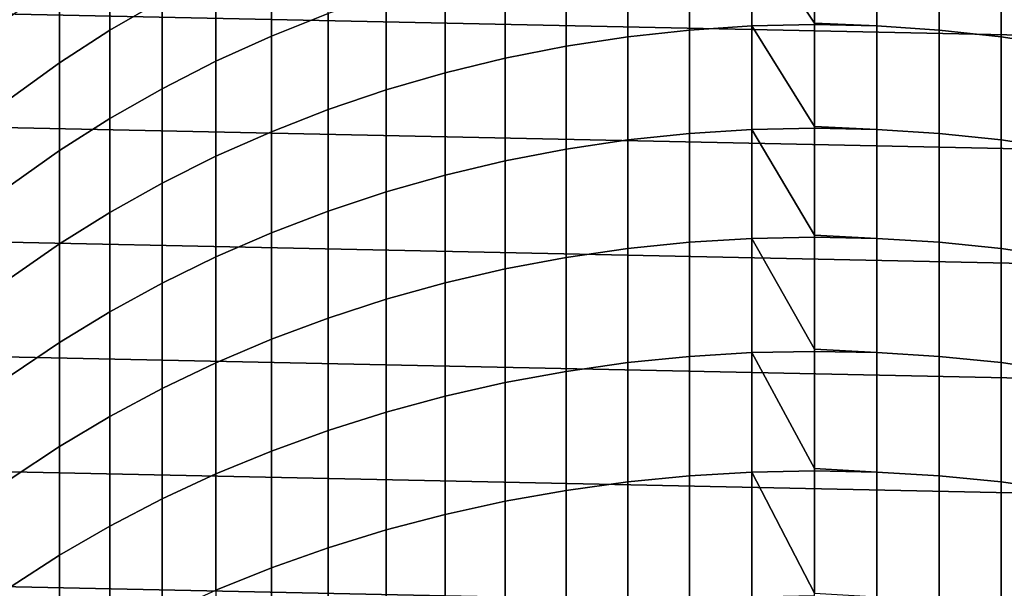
# Model space of a CAD drawing. Header units: metres. Extents: x -29 to 117, y -464 to 29.
# Tile 99 of 256: x -8.38 to 2, y -1.66 to 4.34. Entities that reach past the tile are written whole.
import ezdxf

# ---------------------------------------------------------------- set-up
doc = ezdxf.new("R2010")
doc.units = ezdxf.units.M
doc.layers.add('solid_24_501_056_XXX', color=7, linetype='CONTINUOUS')

msp = doc.modelspace()

# ---------------------------------------------------------------- linework, layer by layer
at = {"layer": 'solid_24_501_056_XXX'}
for points in [[(28.672085, 3.622384, -99.5), (-28.495304, 4.819527, -99.5), (-28.268473, 6.008511, -99.5), (28.495304, 4.819527, -99.5)], [(-7.426487, 4.227945, 208.995193), (-6.876532, 4.548454, 209.164444), (-6.876532, 5.426482, 207.429428), (-7.426487, 5.100294, 207.271408)], [(-5.725124, 4.165187, 211.185791), (-5.126626, 4.403757, 211.322556), (-5.126626, 5.356755, 209.591263), (-5.725124, 5.113584, 209.46286)], [(-1.315188, 4.229852, 213.539963), (-0.658439, 4.272351, 213.56633), (-0.658439, 5.303285, 211.838242), (-1.315188, 5.259896, 211.81337)], [(0, 4.302424, 213.549484), (0, 5.31776, 211.846542), (-0.658439, 5.303285, 211.838242)], [(-0.658439, 4.272351, 213.56633), (0, 4.28653, 213.575119), (0, 4.302424, 213.549484), (-0.658439, 5.303285, 211.838242)], [(0.658439, 5.303285, 211.838242), (0, 5.31776, 211.846542), (0, 4.302424, 213.549484), (0.658439, 4.272351, 213.56633)], [(0.658439, 4.272351, 213.56633), (1.315188, 4.229852, 213.539963), (1.315188, 5.259896, 211.81337), (0.658439, 5.303285, 211.838242)], [(-1.968561, 4.15914, 213.496094), (-1.315188, 4.229852, 213.539963), (-1.315188, 5.259896, 211.81337), (-1.968561, 5.187705, 211.771988)], [(1.315188, 4.229852, 213.539963), (1.968561, 4.15914, 213.496094), (1.968561, 5.187705, 211.771988), (1.315188, 5.259896, 211.81337)], [(-7.957378, 3.883216, 208.813156), (-7.426487, 4.227945, 208.995193), (-7.426487, 5.100294, 207.271408), (-7.957378, 4.749456, 207.10144)], [(-6.308926, 3.900626, 211.034119), (-5.725124, 4.165187, 211.185791), (-5.725124, 5.113584, 209.46286), (-6.308926, 4.84392, 209.320465)], [(-3.258483, 3.933879, 213.356354), (-2.616881, 4.060398, 213.434845), (-2.616881, 5.086896, 211.714188), (-3.258483, 4.95773, 211.640137)], [(-2.616881, 4.060398, 213.434845), (-1.968561, 4.15914, 213.496094), (-1.968561, 5.187705, 211.771988), (-2.616881, 5.086896, 211.714188)], [(1.968561, 4.15914, 213.496094), (2.616881, 4.060398, 213.434845), (2.616881, 5.086896, 211.714188), (1.968561, 5.187705, 211.771988)], [(-3.891721, 3.779907, 213.260834), (-3.258483, 3.933879, 213.356354), (-3.258483, 4.95773, 211.640137), (-3.891721, 4.800537, 211.550018)], [(28.798632, 2.418251, -99.5), (-28.672085, 3.622384, -99.5), (-28.495304, 4.819527, -99.5), (28.672085, 3.622384, -99.5)], [(-6.876532, 3.610752, 210.867935), (-6.308926, 3.900626, 211.034119), (-6.308926, 4.84392, 209.320465), (-6.876532, 4.548454, 209.164444)], [(-4.514968, 3.598879, 213.148529), (-3.891721, 3.779907, 213.260834), (-3.891721, 4.800537, 211.550018), (-4.514968, 4.615721, 211.444077)], [(-8.467842, 3.515152, 208.61879), (-7.957378, 3.883216, 208.813156), (-7.957378, 4.749456, 207.10144), (-8.467842, 4.37487, 206.919968)], [(-5.126626, 3.391259, 213.01973), (-4.514968, 3.598879, 213.148529), (-4.514968, 4.615721, 211.444077), (-5.126626, 4.403757, 211.322556)], [(-7.426487, 3.296309, 210.687668), (-6.876532, 3.610752, 210.867935), (-6.876532, 4.548454, 209.164444), (-7.426487, 4.227945, 208.995193)], [(-5.725124, 3.157579, 212.874771), (-5.126626, 3.391259, 213.01973), (-5.126626, 4.403757, 211.322556), (-5.725124, 4.165187, 211.185791)], [(-1.315188, 3.140518, 215.229767), (-0.658439, 3.182077, 215.257584), (-0.658439, 4.272351, 213.56633), (-1.315188, 4.229852, 213.539963)], [(0, 3.213835, 215.240128), (0, 4.28653, 213.575119), (-0.658439, 4.272351, 213.56633)], [(-0.658439, 3.182077, 215.257584), (0, 3.195942, 215.266876), (0, 3.213835, 215.240128), (-0.658439, 4.272351, 213.56633)], [(0.658439, 4.272351, 213.56633), (0, 4.302424, 213.549484), (0, 4.28653, 213.575119)], [(0.658439, 4.272351, 213.56633), (0, 4.28653, 213.575119), (0, 3.213835, 215.240128), (0.658439, 3.182077, 215.257584)], [(0.658439, 3.182077, 215.257584), (1.315188, 3.140518, 215.229767), (1.315188, 4.229852, 213.539963), (0.658439, 4.272351, 213.56633)], [(-7.957378, 2.958104, 210.493774), (-7.426487, 3.296309, 210.687668), (-7.426487, 4.227945, 208.995193), (-7.957378, 3.883216, 208.813156)], [(-6.308926, 2.89844, 212.714005), (-5.725124, 3.157579, 212.874771), (-5.725124, 4.165187, 211.185791), (-6.308926, 3.900626, 211.034119)], [(-2.616881, 2.974814, 215.118835), (-1.968561, 3.071371, 215.183472), (-1.968561, 4.15914, 213.496094), (-2.616881, 4.060398, 213.434845)], [(-1.968561, 3.071371, 215.183472), (-1.315188, 3.140518, 215.229767), (-1.315188, 4.229852, 213.539963), (-1.968561, 4.15914, 213.496094)], [(1.315188, 3.140518, 215.229767), (1.968561, 3.071371, 215.183472), (1.968561, 4.15914, 213.496094), (1.315188, 4.229852, 213.539963)], [(1.968561, 3.071371, 215.183472), (2.616881, 2.974814, 215.118835), (2.616881, 4.060398, 213.434845), (1.968561, 4.15914, 213.496094)], [(-3.258483, 2.851094, 215.035995), (-2.616881, 2.974814, 215.118835), (-2.616881, 4.060398, 213.434845), (-3.258483, 3.933879, 213.356354)], [(-8.467842, 2.597006, 210.286774), (-7.957378, 2.958104, 210.493774), (-7.957378, 3.883216, 208.813156), (-8.467842, 3.515152, 208.61879)], [(-6.876532, 2.614506, 212.537872), (-6.308926, 2.89844, 212.714005), (-6.308926, 3.900626, 211.034119), (-6.876532, 3.610752, 210.867935)], [(-3.891721, 2.70053, 214.935196), (-3.258483, 2.851094, 215.035995), (-3.258483, 3.933879, 213.356354), (-3.891721, 3.779907, 213.260834)], [(-4.514968, 2.523507, 214.816681), (-3.891721, 2.70053, 214.935196), (-3.891721, 3.779907, 213.260834), (-4.514968, 3.598879, 213.148529)], [(28.874641, 1.210391, -99.5), (-28.798632, 2.418251, -99.5), (-28.672085, 3.622384, -99.5), (28.798632, 2.418251, -99.5)], [(-7.426487, 2.306507, 212.346802), (-6.876532, 2.614506, 212.537872), (-6.876532, 3.610752, 210.867935), (-7.426487, 3.296309, 210.687668)], [(-5.126626, 2.320481, 214.680756), (-4.514968, 2.523507, 214.816681), (-4.514968, 3.598879, 213.148529), (-5.126626, 3.391259, 213.01973)], [(-5.725124, 2.091972, 214.527771), (-5.126626, 2.320481, 214.680756), (-5.126626, 3.391259, 213.01973), (-5.725124, 3.157579, 212.874771)], [(-7.957378, 1.975234, 212.141296), (-7.426487, 2.306507, 212.346802), (-7.426487, 3.296309, 210.687668), (-7.957378, 2.958104, 210.493774)], [(-6.308926, 1.838567, 214.358124), (-5.725124, 2.091972, 214.527771), (-5.725124, 3.157579, 212.874771), (-6.308926, 2.89844, 212.714005)], [(-1.968561, 1.925708, 216.832092), (-1.315188, 1.993207, 216.880753), (-1.315188, 3.140518, 215.229767), (-1.968561, 3.071371, 215.183472)], [(-1.315188, 1.993207, 216.880753), (-0.658439, 2.033776, 216.910004), (-0.658439, 3.182077, 215.257584), (-1.315188, 3.140518, 215.229767)], [(0, 2.067294, 216.892029), (0, 3.195942, 215.266876), (-0.658439, 3.182077, 215.257584)], [(-0.658439, 2.033776, 216.910004), (0, 2.04731, 216.919769), (0, 2.067294, 216.892029), (-0.658439, 3.182077, 215.257584)], [(0.658439, 3.182077, 215.257584), (0, 3.213835, 215.240128), (0, 3.195942, 215.266876)], [(0.658439, 3.182077, 215.257584), (0, 3.195942, 215.266876), (0, 2.067294, 216.892029), (0.658439, 2.033776, 216.910004)], [(0.658439, 2.033776, 216.910004), (1.315188, 1.993207, 216.880753), (1.315188, 3.140518, 215.229767), (0.658439, 3.182077, 215.257584)], [(1.315188, 1.993207, 216.880753), (1.968561, 1.925708, 216.832092), (1.968561, 3.071371, 215.183472), (1.315188, 3.140518, 215.229767)], [(-2.616881, 1.831452, 216.764145), (-1.968561, 1.925708, 216.832092), (-1.968561, 3.071371, 215.183472), (-2.616881, 2.974814, 215.118835)], [(1.968561, 1.925708, 216.832092), (2.616881, 1.831452, 216.764145), (2.616881, 2.974814, 215.118835), (1.968561, 3.071371, 215.183472)], [(-8.467842, 1.621536, 211.921875), (-7.957378, 1.975234, 212.141296), (-7.957378, 2.958104, 210.493774), (-8.467842, 2.597006, 210.286774)], [(-3.258483, 1.710681, 216.677063), (-2.616881, 1.831452, 216.764145), (-2.616881, 2.974814, 215.118835), (-3.258483, 2.851094, 215.035995)], [(-6.876532, 1.560916, 214.172241), (-6.308926, 1.838567, 214.358124), (-6.308926, 2.89844, 212.714005), (-6.876532, 2.614506, 212.537872)], [(-3.891721, 1.563705, 216.571106), (-3.258483, 1.710681, 216.677063), (-3.258483, 2.851094, 215.035995), (-3.891721, 2.70053, 214.935196)], [(-4.514968, 1.390901, 216.446518), (-3.891721, 1.563705, 216.571106), (-3.891721, 2.70053, 214.935196), (-4.514968, 2.523507, 214.816681)], [(-7.426487, 1.259733, 213.970596), (-6.876532, 1.560916, 214.172241), (-6.876532, 2.614506, 212.537872), (-7.426487, 2.306507, 212.346802)], [(-5.126626, 1.192713, 216.303635), (-4.514968, 1.390901, 216.446518), (-4.514968, 2.523507, 214.816681), (-5.126626, 2.320481, 214.680756)], [(28.9, 0, -99.5), (-28.874641, 1.210391, -99.5), (-28.798632, 2.418251, -99.5), (28.874641, 1.210391, -99.5)], [(-7.957378, 0.935789, 213.753708), (-7.426487, 1.259733, 213.970596), (-7.426487, 2.306507, 212.346802), (-7.957378, 1.975234, 212.141296)], [(-5.725124, 0.96965, 216.142807), (-5.126626, 1.192713, 216.303635), (-5.126626, 2.320481, 214.680756), (-5.725124, 2.091972, 214.527771)], [(-6.308926, 0.722284, 215.964462), (-5.725124, 0.96965, 216.142807), (-5.725124, 2.091972, 214.527771), (-6.308926, 1.838567, 214.358124)], [(-8.467842, 0.589918, 213.522156), (-7.957378, 0.935789, 213.753708), (-7.957378, 1.975234, 212.141296), (-8.467842, 1.621536, 211.921875)], [(-1.968561, 0.72353, 218.439972), (-1.315188, 0.789299, 218.490952), (-1.315188, 1.993207, 216.880753), (-1.968561, 1.925708, 216.832092)], [(-1.315188, 0.789299, 218.490952), (-0.658439, 0.828829, 218.521591), (-0.658439, 2.033776, 216.910004), (-1.315188, 1.993207, 216.880753)], [(0, 0.864182, 218.503189), (0, 2.04731, 216.919769), (-0.658439, 2.033776, 216.910004)], [(-0.658439, 0.828829, 218.521591), (0, 0.842017, 218.531815), (0, 0.864182, 218.503189), (-0.658439, 2.033776, 216.910004)], [(0.658439, 2.033776, 216.910004), (0, 2.067294, 216.892029), (0, 2.04731, 216.919769)], [(0.658439, 2.033776, 216.910004), (0, 2.04731, 216.919769), (0, 0.864182, 218.503189), (0.658439, 0.828829, 218.521591)], [(0.658439, 0.828829, 218.521591), (1.315188, 0.789299, 218.490952), (1.315188, 1.993207, 216.880753), (0.658439, 2.033776, 216.910004)], [(1.315188, 0.789299, 218.490952), (1.968561, 0.72353, 218.439972), (1.968561, 1.925708, 216.832092), (1.315188, 1.993207, 216.880753)], [(-2.616881, 0.631688, 218.36879), (-1.968561, 0.72353, 218.439972), (-1.968561, 1.925708, 216.832092), (-2.616881, 1.831452, 216.764145)], [(1.968561, 0.72353, 218.439972), (2.616881, 0.631688, 218.36879), (2.616881, 1.831452, 216.764145), (1.968561, 1.925708, 216.832092)], [(-6.876532, 0.451251, 215.769058), (-6.308926, 0.722284, 215.964462), (-6.308926, 1.838567, 214.358124), (-6.876532, 1.560916, 214.172241)], [(-3.258483, 0.514011, 218.277573), (-2.616881, 0.631688, 218.36879), (-2.616881, 1.831452, 216.764145), (-3.258483, 1.710681, 216.677063)], [(-3.891721, 0.370801, 218.16658), (-3.258483, 0.514011, 218.277573), (-3.258483, 1.710681, 216.677063), (-3.891721, 1.563705, 216.571106)], [(-7.426487, 0.157245, 215.557083), (-6.876532, 0.451251, 215.769058), (-6.876532, 1.560916, 214.172241), (-7.426487, 1.259733, 213.970596)], [(-4.514968, 0.202424, 218.036072), (-3.891721, 0.370801, 218.16658), (-3.891721, 1.563705, 216.571106), (-4.514968, 1.390901, 216.446518)], [(-5.126626, 0.009314, 217.886383), (-4.514968, 0.202424, 218.036072), (-4.514968, 1.390901, 216.446518), (-5.126626, 1.192713, 216.303635)], [(-7.957378, -0.158978, 215.329102), (-7.426487, 0.157245, 215.557083), (-7.426487, 1.259733, 213.970596), (-7.957378, 0.935789, 213.753708)], [(28.874641, -1.210391, -99.5), (-28.9, 0, -99.5), (-28.874641, 1.210391, -99.5), (28.9, 0, -99.5)], [(-5.725124, -0.208035, 217.717926), (-5.126626, 0.009314, 217.886383), (-5.126626, 1.192713, 216.303635), (-5.725124, 0.96965, 216.142807)], [(-8.467842, -0.496606, 215.085678), (-7.957378, -0.158978, 215.329102), (-7.957378, 0.935789, 213.753708), (-8.467842, 0.589918, 213.522156)], [(-6.308926, -0.449063, 217.531097), (-5.725124, -0.208035, 217.717926), (-5.725124, 0.96965, 216.142807), (-6.308926, 0.722284, 215.964462)], [(0, -0.394056, 220.071686), (0, 0.842017, 218.531815), (-0.658439, 0.828829, 218.521591)], [(0.658439, 0.828829, 218.521591), (0, 0.864182, 218.503189), (0, 0.842017, 218.531815)], [(0.658439, 0.828829, 218.521591), (0, 0.842017, 218.531815), (0, -0.394056, 220.071686), (0.658439, -0.431311, 220.090393)], [(-1.968561, -0.533715, 220.005157), (-1.315188, -0.469754, 220.058395), (-1.315188, 0.789299, 218.490952), (-1.968561, 0.72353, 218.439972)], [(-1.315188, -0.469754, 220.058395), (-0.658439, -0.431311, 220.090393), (-0.658439, 0.828829, 218.521591), (-1.315188, 0.789299, 218.490952)], [(-0.658439, -0.431311, 220.090393), (0, -0.418486, 220.101059), (0, -0.394056, 220.071686), (-0.658439, 0.828829, 218.521591)], [(0.658439, -0.431311, 220.090393), (1.315188, -0.469754, 220.058395), (1.315188, 0.789299, 218.490952), (0.658439, 0.828829, 218.521591)], [(1.315188, -0.469754, 220.058395), (1.968561, -0.533715, 220.005157), (1.968561, 0.72353, 218.439972), (1.315188, 0.789299, 218.490952)], [(-6.876532, -0.713153, 217.326416), (-6.308926, -0.449063, 217.531097), (-6.308926, 0.722284, 215.964462), (-6.876532, 0.451251, 215.769058)], [(-3.258483, -0.737472, 219.835602), (-2.616881, -0.623031, 219.930832), (-2.616881, 0.631688, 218.36879), (-3.258483, 0.514011, 218.277573)], [(-2.616881, -0.623031, 219.930832), (-1.968561, -0.533715, 220.005157), (-1.968561, 0.72353, 218.439972), (-2.616881, 0.631688, 218.36879)], [(1.968561, -0.533715, 220.005157), (2.616881, -0.623031, 219.930832), (2.616881, 0.631688, 218.36879), (1.968561, 0.72353, 218.439972)], [(-7.426487, -0.999627, 217.10437), (-6.876532, -0.713153, 217.326416), (-6.876532, 0.451251, 215.769058), (-7.426487, 0.157245, 215.557083)], [(-3.891721, -0.876745, 219.719696), (-3.258483, -0.737472, 219.835602), (-3.258483, 0.514011, 218.277573), (-3.891721, 0.370801, 218.16658)], [(-4.514968, -1.040492, 219.58342), (-3.891721, -0.876745, 219.719696), (-3.891721, 0.370801, 218.16658), (-4.514968, 0.202424, 218.036072)], [(-7.957378, -1.307749, 216.86554), (-7.426487, -0.999627, 217.10437), (-7.426487, 0.157245, 215.557083), (-7.957378, -0.158978, 215.329102)], [(-5.126626, -1.228293, 219.427139), (-4.514968, -1.040492, 219.58342), (-4.514968, 0.202424, 218.036072), (-5.126626, 0.009314, 217.886383)], [(28.798632, -2.418251, -99.5), (-28.874641, -1.210391, -99.5), (-28.9, 0, -99.5), (28.874641, -1.210391, -99.5)], [(-5.725124, -1.439665, 219.251221), (-5.126626, -1.228293, 219.427139), (-5.126626, 0.009314, 217.886383), (-5.725124, -0.208035, 217.717926)], [(-8.467842, -1.636728, 216.61055), (-7.957378, -1.307749, 216.86554), (-7.957378, -0.158978, 215.329102), (-8.467842, -0.496606, 215.085678)], [(-6.308926, -1.674066, 219.056152), (-5.725124, -1.439665, 219.251221), (-5.725124, -0.208035, 217.717926), (-6.308926, -0.449063, 217.531097)], [(0.658439, -0.431311, 220.090393), (0, -0.394056, 220.071686), (0, -0.418486, 220.101059)], [(-6.876532, -1.930894, 218.842422), (-6.308926, -1.674066, 219.056152), (-6.308926, -0.449063, 217.531097), (-6.876532, -0.713153, 217.326416)], [(-1.968561, -1.844513, 221.525787), (-1.315188, -1.782437, 221.581207), (-1.315188, -0.469754, 220.058395), (-1.968561, -0.533715, 220.005157)], [(-1.315188, -1.782437, 221.581207), (-0.658439, -1.745128, 221.614517), (-0.658439, -0.431311, 220.090393), (-1.315188, -0.469754, 220.058395)], [(0, -1.705907, 221.595612), (0, -0.418486, 220.101059), (-0.658439, -0.431311, 220.090393)], [(-0.658439, -1.745128, 221.614517), (0, -1.73268, 221.625626), (0, -1.705907, 221.595612), (-0.658439, -0.431311, 220.090393)], [(0.658439, -0.431311, 220.090393), (0, -0.418486, 220.101059), (0, -1.705907, 221.595612), (0.658439, -1.745128, 221.614517)], [(0.658439, -1.745128, 221.614517), (1.315188, -1.782437, 221.581207), (1.315188, -0.469754, 220.058395), (0.658439, -0.431311, 220.090393)], [(1.315188, -1.782437, 221.581207), (1.968561, -1.844513, 221.525787), (1.968561, -0.533715, 220.005157), (1.315188, -0.469754, 220.058395)], [(-2.616881, -1.931196, 221.44841), (-1.968561, -1.844513, 221.525787), (-1.968561, -0.533715, 220.005157), (-2.616881, -0.623031, 219.930832)], [(1.968561, -1.844513, 221.525787), (2.616881, -1.931196, 221.44841), (2.616881, -0.623031, 219.930832), (1.968561, -0.533715, 220.005157)], [(-7.426487, -2.209491, 218.610565), (-6.876532, -1.930894, 218.842422), (-6.876532, -0.713153, 217.326416), (-7.426487, -0.999627, 217.10437)], [(-3.258483, -2.042264, 221.349258), (-2.616881, -1.931196, 221.44841), (-2.616881, -0.623031, 219.930832), (-3.258483, -0.737472, 219.835602)], [(-3.891721, -2.177431, 221.228592), (-3.258483, -2.042264, 221.349258), (-3.258483, -0.737472, 219.835602), (-3.891721, -0.876745, 219.719696)], [(-4.514968, -2.336351, 221.086716), (-3.891721, -2.177431, 221.228592), (-3.891721, -0.876745, 219.719696), (-4.514968, -1.040492, 219.58342)], [(-7.957378, -2.50914, 218.361206), (-7.426487, -2.209491, 218.610565), (-7.426487, -0.999627, 217.10437), (-7.957378, -1.307749, 216.86554)], [(-5.126626, -2.518615, 220.924011), (-4.514968, -2.336351, 221.086716), (-4.514968, -1.040492, 219.58342), (-5.126626, -1.228293, 219.427139)], [(-28.874641, -1.210391, -99.5), (28.798632, -2.418251, -99.5), (28.672085, -3.622384, -99.5), (-28.798632, -2.418251, -99.5)], [(-5.725124, -2.723756, 220.740875), (-5.126626, -2.518615, 220.924011), (-5.126626, -1.228293, 219.427139), (-5.725124, -1.439665, 219.251221)], [(-8.467842, -2.829073, 218.094955), (-7.957378, -2.50914, 218.361206), (-7.957378, -1.307749, 216.86554), (-8.467842, -1.636728, 216.61055)], [(-6.308926, -2.951248, 220.537781), (-5.725124, -2.723756, 220.740875), (-5.725124, -1.439665, 219.251221), (-6.308926, -1.674066, 219.056152)]]:
    msp.add_3dface(points, dxfattribs=at)

doc.saveas('drawing.dxf')
